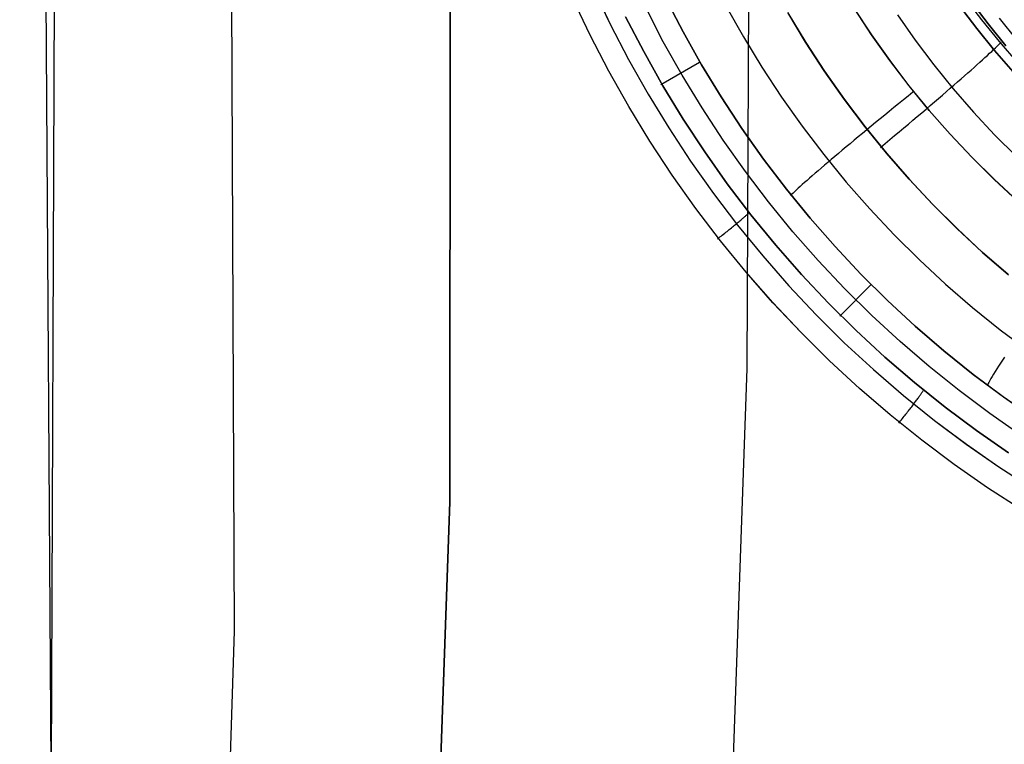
# Model space of a CAD drawing. Header units: millimetres. Extents: x -273 to 273, y -240 to 302.
# Tile 34 of 256: x -201 to -179, y -180 to -164. Entities that reach past the tile are written whole.
import ezdxf

# ---------------------------------------------------------------- set-up
doc = ezdxf.new("R2010")
doc.units = ezdxf.units.MM
doc.header["$MEASUREMENT"] = 0
doc.layers.add('IGES level 1', color=7, linetype='Continuous', true_color=0x3e413d)
doc.layers.add('IGES level 2', color=7, linetype='Continuous', true_color=0x008000)

msp = doc.modelspace()

# ---------------------------------------------------------------- linework, layer by layer
at = {"layer": 'IGES level 1'}
for p, q in [((-187.956, -163.487, 419.528), (-187.574, -164.293, 419.513)), ((-187.955, -163.487, 419.527), (-187.574, -164.293, 419.513)), ((-179.239, -164.201, 412.875), (-179.616, -163.701, 412.886)), ((-188.023, -164.542, 419.699), (-188.413, -163.718, 419.714)), ((-188.023, -164.542, 419.699), (-188.413, -163.718, 419.714)), ((-186.385, -164.689, 417.082), (-186.78, -163.923, 417.096)), ((-185.942, -164.468, 415.218), (-186.33, -163.717, 415.23)), ((-186.33, -163.717, 415.23), (-185.941, -164.468, 415.218)), ((-184.98, -163.883, 413.344), (-184.588, -164.58, 413.329)), ((-179.737, -163.886, 412.068), (-179.354, -164.394, 412.051)), ((-179.352, -164.391, 412.051), (-179.736, -163.884, 412.068)), ((-179.1, -164.289, 422.252), (-179.486, -163.779, 422.274)), ((-179.486, -163.779, 422.274), (-179.1, -164.289, 422.252)), ((-187.23, -164.131, 418.961), (-186.826, -164.912, 418.945)), ((-186.826, -164.912, 418.945), (-187.23, -164.132, 418.962)), ((-183.195, -164.697, 425.264), (-183.594, -164.036, 425.28)), ((-183.589, -164.042, 425.28), (-183.19, -164.704, 425.263)), ((-182.107, -163.937, 412.238), (-181.716, -164.532, 412.221)), ((-181.714, -164.532, 412.221), (-182.105, -163.937, 412.237)), ((-181.131, -164.088, 424.505), (-180.733, -164.655, 424.485)), ((-187.574, -164.293, 419.513), (-187.164, -165.085, 419.497)), ((-187.574, -164.293, 419.513), (-187.165, -165.085, 419.497)), ((-178.845, -164.687, 412.863), (-179.239, -164.201, 412.875)), ((-178.697, -164.785, 422.229), (-179.1, -164.289, 422.252)), ((-179.1, -164.289, 422.252), (-178.697, -164.785, 422.229)), ((-178.849, -164.163, 421.187), (-178.451, -164.652, 421.169)), ((-187.604, -165.352, 419.683), (-188.023, -164.542, 419.699)), ((-187.604, -165.352, 419.683), (-188.023, -164.542, 419.699)), ((-185.528, -165.206, 415.205), (-185.942, -164.468, 415.218)), ((-185.941, -164.468, 415.218), (-185.527, -165.205, 415.205)), ((-184.588, -164.58, 413.329), (-184.173, -165.263, 413.311)), ((-181.716, -164.532, 412.221), (-181.304, -165.113, 412.203)), ((-181.302, -165.113, 412.202), (-181.714, -164.532, 412.221)), ((-179.354, -164.394, 412.051), (-178.953, -164.887, 412.032)), ((-178.951, -164.885, 412.032), (-179.352, -164.391, 412.051)), ((-185.963, -165.44, 417.066), (-186.385, -164.689, 417.082)), ((-182.773, -165.344, 425.245), (-183.195, -164.697, 425.264)), ((-183.19, -164.704, 425.263), (-182.768, -165.351, 425.245)), ((-180.733, -164.655, 424.485), (-180.315, -165.209, 424.464)), ((-178.933, -164.826, 422.772), (-178.896, -164.79, 422.645)), ((-178.896, -164.79, 422.645), (-178.862, -164.757, 422.515)), ((-178.862, -164.757, 422.515), (-178.832, -164.726, 422.384)), ((-178.434, -165.16, 412.85), (-178.845, -164.687, 412.863)), ((-178.832, -164.726, 422.384), (-178.806, -164.699, 422.252)), ((-186.826, -164.912, 418.945), (-186.396, -165.677, 418.927)), ((-186.396, -165.677, 418.927), (-186.826, -164.912, 418.945)), ((-179.168, -165.046, 423.381), (-179.114, -164.996, 423.264)), ((-179.114, -164.996, 423.264), (-179.064, -164.95, 423.144)), ((-179.064, -164.95, 423.144), (-179.017, -164.906, 423.022)), ((-179.017, -164.906, 423.022), (-178.973, -164.864, 422.898)), ((-178.973, -164.864, 422.898), (-178.933, -164.826, 422.772)), ((-178.953, -164.887, 412.032), (-178.535, -165.367, 412.012)), ((-178.533, -165.364, 412.012), (-178.951, -164.885, 412.032)), ((-187.165, -165.085, 419.497), (-186.728, -165.863, 419.479)), ((-187.164, -165.085, 419.497), (-186.728, -165.863, 419.479)), ((-185.574, -165.156, 415.225), (-186.438, -165.659, 418.957)), ((-185.088, -165.928, 415.19), (-185.528, -165.206, 415.205)), ((-185.527, -165.205, 415.205), (-185.088, -165.928, 415.189)), ((-181.304, -165.113, 412.203), (-180.873, -165.679, 412.183)), ((-180.871, -165.679, 412.183), (-181.302, -165.113, 412.202)), ((-180.315, -165.209, 424.464), (-179.879, -165.747, 424.44)), ((-179.413, -165.266, 423.822), (-179.347, -165.208, 423.716)), ((-179.347, -165.208, 423.716), (-179.284, -165.151, 423.607)), ((-179.284, -165.151, 423.607), (-179.225, -165.097, 423.495)), ((-179.225, -165.097, 423.495), (-179.168, -165.046, 423.381)), ((-187.158, -166.147, 419.665), (-187.604, -165.352, 419.683)), ((-187.158, -166.146, 419.665), (-187.604, -165.352, 419.683)), ((-185.515, -166.177, 417.049), (-185.963, -165.44, 417.066)), ((-184.173, -165.263, 413.311), (-183.734, -165.932, 413.292)), ((-182.329, -165.976, 425.225), (-182.773, -165.344, 425.245)), ((-182.768, -165.351, 425.245), (-182.323, -165.983, 425.225)), ((-179.703, -165.523, 424.214), (-179.626, -165.456, 424.121)), ((-179.626, -165.456, 424.121), (-179.552, -165.39, 424.024)), ((-179.552, -165.39, 424.024), (-179.481, -165.327, 423.925)), ((-179.481, -165.327, 423.925), (-179.413, -165.266, 423.822)), ((-186.396, -165.677, 418.927), (-185.94, -166.427, 418.907)), ((-185.94, -166.427, 418.907), (-186.396, -165.677, 418.927)), ((-180.873, -165.679, 412.183), (-180.422, -166.23, 412.161)), ((-180.42, -166.23, 412.161), (-180.871, -165.679, 412.183)), ((-179.947, -165.735, 424.471), (-179.863, -165.663, 424.389)), ((-179.863, -165.663, 424.389), (-179.782, -165.592, 424.303)), ((-179.782, -165.592, 424.303), (-179.703, -165.523, 424.214)), ((-186.728, -165.863, 419.479), (-186.264, -166.625, 419.459)), ((-186.728, -165.863, 419.479), (-186.265, -166.625, 419.459)), ((-180.893, -165.911, 412.206), (-180.999, -165.997, 412.223)), ((-180.786, -165.825, 412.194), (-180.893, -165.911, 412.206)), ((-180.21, -165.963, 424.693), (-180.12, -165.886, 424.623)), ((-180.12, -165.886, 424.623), (-180.033, -165.81, 424.549)), ((-180.033, -165.81, 424.549), (-179.947, -165.735, 424.471)), ((-179.879, -165.747, 424.44), (-179.424, -166.27, 424.416)), ((-184.624, -166.635, 415.173), (-185.088, -165.928, 415.19)), ((-185.088, -165.928, 415.189), (-184.624, -166.635, 415.173)), ((-183.734, -165.932, 413.292), (-183.272, -166.585, 413.271)), ((-181.864, -166.593, 425.204), (-182.329, -165.976, 425.225)), ((-182.323, -165.983, 425.225), (-181.857, -166.6, 425.203)), ((-181.105, -166.083, 412.244), (-181.21, -166.168, 412.27)), ((-180.999, -165.997, 412.223), (-181.105, -166.083, 412.244)), ((-180.491, -166.203, 424.878), (-180.396, -166.122, 424.821)), ((-180.396, -166.122, 424.821), (-180.302, -166.042, 424.759)), ((-180.302, -166.042, 424.759), (-180.21, -165.963, 424.693)), ((-186.684, -166.925, 419.645), (-187.158, -166.146, 419.665)), ((-186.684, -166.925, 419.645), (-187.158, -166.147, 419.665)), ((-185.042, -166.897, 417.029), (-185.515, -166.177, 417.049)), ((-181.417, -166.337, 412.336), (-181.52, -166.421, 412.375)), ((-181.314, -166.253, 412.3), (-181.417, -166.337, 412.336)), ((-181.21, -166.168, 412.27), (-181.314, -166.253, 412.3)), ((-180.686, -166.369, 424.98), (-180.588, -166.285, 424.931)), ((-180.588, -166.285, 424.931), (-180.491, -166.203, 424.878)), ((-180.422, -166.23, 412.161), (-179.952, -166.765, 412.138)), ((-179.95, -166.765, 412.138), (-180.42, -166.23, 412.161)), ((-179.424, -166.27, 424.416), (-178.951, -166.776, 424.389)), ((-185.94, -166.427, 418.907), (-185.457, -167.161, 418.884)), ((-185.457, -167.161, 418.884), (-185.94, -166.427, 418.907)), ((-181.621, -166.504, 412.42), (-181.72, -166.585, 412.468)), ((-181.52, -166.421, 412.375), (-181.621, -166.504, 412.42)), ((-180.989, -166.624, 425.099), (-180.887, -166.538, 425.064)), ((-180.887, -166.538, 425.064), (-180.786, -166.453, 425.024)), ((-180.786, -166.453, 425.024), (-180.686, -166.369, 424.98)), ((-186.265, -166.625, 419.459), (-185.775, -167.37, 419.437)), ((-186.264, -166.625, 419.459), (-185.775, -167.37, 419.436)), ((-184.136, -167.325, 415.155), (-184.624, -166.635, 415.173)), ((-184.624, -166.635, 415.173), (-184.136, -167.325, 415.154)), ((-183.272, -166.585, 413.271), (-182.787, -167.221, 413.249)), ((-181.915, -166.746, 412.579), (-182.01, -166.825, 412.641)), ((-181.818, -166.666, 412.521), (-181.915, -166.746, 412.579)), ((-181.377, -167.192, 425.18), (-181.864, -166.593, 425.204)), ((-181.857, -166.6, 425.203), (-181.37, -167.199, 425.18)), ((-181.72, -166.585, 412.468), (-181.818, -166.666, 412.521)), ((-181.195, -166.797, 425.155), (-181.092, -166.71, 425.13)), ((-181.092, -166.71, 425.13), (-180.989, -166.624, 425.099)), ((-179.952, -166.765, 412.138), (-179.464, -167.283, 412.114)), ((-179.462, -167.283, 412.114), (-179.95, -166.765, 412.138)), ((-178.951, -166.776, 424.389), (-178.461, -167.266, 424.361)), ((-186.184, -167.687, 419.622), (-186.684, -166.925, 419.645)), ((-186.183, -167.687, 419.622), (-186.684, -166.925, 419.645)), ((-184.544, -167.6, 417.008), (-185.042, -166.897, 417.029)), ((-182.194, -166.978, 412.777), (-182.283, -167.052, 412.851)), ((-182.103, -166.902, 412.707), (-182.194, -166.978, 412.777)), ((-182.01, -166.825, 412.641), (-182.103, -166.902, 412.707)), ((-181.51, -167.06, 425.205), (-181.405, -166.972, 425.193)), ((-181.405, -166.972, 425.193), (-181.3, -166.885, 425.177)), ((-181.3, -166.885, 425.177), (-181.195, -166.797, 425.155)), ((-185.457, -167.161, 418.884), (-184.95, -167.878, 418.86)), ((-184.95, -167.878, 418.86), (-185.457, -167.161, 418.884)), ((-182.787, -167.221, 413.249), (-182.281, -167.84, 413.224)), ((-182.455, -167.196, 413.011), (-182.538, -167.266, 413.096)), ((-182.37, -167.125, 412.929), (-182.455, -167.196, 413.011)), ((-182.283, -167.052, 412.851), (-182.37, -167.125, 412.929)), ((-180.87, -167.775, 425.155), (-181.377, -167.192, 425.18)), ((-181.37, -167.199, 425.18), (-180.862, -167.782, 425.155)), ((-185.775, -167.37, 419.436), (-185.26, -168.098, 419.412)), ((-185.775, -167.37, 419.437), (-185.26, -168.098, 419.412)), ((-183.624, -167.998, 415.135), (-184.136, -167.325, 415.155)), ((-184.136, -167.325, 415.154), (-183.624, -167.998, 415.134)), ((-182.696, -167.4, 413.279), (-182.771, -167.463, 413.375)), ((-182.618, -167.334, 413.186), (-182.696, -167.4, 413.279)), ((-182.538, -167.266, 413.096), (-182.618, -167.334, 413.186)), ((-179.464, -167.283, 412.114), (-178.959, -167.784, 412.088)), ((-178.957, -167.784, 412.088), (-179.462, -167.283, 412.114)), ((-184.022, -168.286, 416.984), (-184.544, -167.6, 417.008)), ((-182.979, -167.643, 413.684), (-183.043, -167.698, 413.793)), ((-182.912, -167.585, 413.578), (-182.979, -167.643, 413.684)), ((-182.843, -167.525, 413.475), (-182.912, -167.585, 413.578)), ((-182.771, -167.463, 413.375), (-182.843, -167.525, 413.475)), ((-185.657, -168.431, 419.598), (-186.184, -167.687, 419.622)), ((-185.657, -168.431, 419.598), (-186.183, -167.687, 419.622)), ((-184.95, -167.878, 418.86), (-184.418, -168.576, 418.834)), ((-184.418, -168.576, 418.834), (-184.95, -167.878, 418.86)), ((-183.266, -167.895, 414.256), (-183.314, -167.939, 414.378)), ((-183.215, -167.85, 414.136), (-183.266, -167.895, 414.256)), ((-183.161, -167.802, 414.019), (-183.215, -167.85, 414.136)), ((-183.103, -167.751, 413.905), (-183.161, -167.802, 414.019)), ((-183.043, -167.698, 413.793), (-183.103, -167.751, 413.905)), ((-182.281, -167.84, 413.224), (-181.754, -168.441, 413.199)), ((-180.343, -168.339, 425.129), (-180.87, -167.775, 425.155)), ((-180.862, -167.782, 425.155), (-180.335, -168.346, 425.128)), ((-178.959, -167.784, 412.088), (-178.436, -168.268, 412.061)), ((-178.434, -168.267, 412.061), (-178.957, -167.784, 412.088)), ((-185.26, -168.098, 419.412), (-184.72, -168.807, 419.386)), ((-185.26, -168.098, 419.412), (-184.72, -168.807, 419.386)), ((-183.089, -168.653, 415.113), (-183.624, -167.998, 415.135)), ((-183.624, -167.998, 415.134), (-183.089, -168.652, 415.113)), ((-183.502, -168.114, 415.016), (-183.53, -168.141, 415.148)), ((-183.472, -168.085, 414.885), (-183.502, -168.114, 415.016)), ((-183.438, -168.052, 414.755), (-183.472, -168.085, 414.885)), ((-183.4, -168.017, 414.627), (-183.438, -168.052, 414.755)), ((-183.359, -167.979, 414.501), (-183.4, -168.017, 414.627)), ((-183.314, -167.939, 414.378), (-183.359, -167.979, 414.501)), ((-183.476, -168.953, 416.96), (-184.022, -168.286, 416.984)), ((-179.797, -168.885, 425.101), (-180.343, -168.339, 425.129)), ((-185.105, -169.156, 419.572), (-185.657, -168.431, 419.598)), ((-185.105, -169.156, 419.572), (-185.657, -168.431, 419.598)), ((-184.501, -168.565, 418.959), (-184.492, -168.557, 418.927)), ((-184.492, -168.557, 418.927), (-184.485, -168.55, 418.895)), ((-184.485, -168.55, 418.895), (-184.478, -168.544, 418.862)), ((-181.754, -168.441, 413.199), (-181.206, -169.024, 413.171)), ((-180.335, -168.346, 425.128), (-179.788, -168.892, 425.1)), ((-184.766, -168.791, 419.413), (-184.745, -168.774, 419.393)), ((-184.745, -168.774, 419.393), (-184.724, -168.757, 419.371)), ((-184.724, -168.757, 419.371), (-184.705, -168.741, 419.349)), ((-184.705, -168.741, 419.349), (-184.685, -168.725, 419.326)), ((-184.685, -168.725, 419.326), (-184.667, -168.709, 419.302)), ((-184.667, -168.709, 419.302), (-184.649, -168.694, 419.277)), ((-184.649, -168.694, 419.277), (-184.631, -168.679, 419.251)), ((-184.631, -168.679, 419.251), (-184.615, -168.665, 419.225)), ((-184.615, -168.665, 419.225), (-184.599, -168.652, 419.198)), ((-184.599, -168.652, 419.198), (-184.584, -168.639, 419.17)), ((-184.584, -168.639, 419.17), (-184.57, -168.627, 419.142)), ((-184.57, -168.627, 419.142), (-184.556, -168.615, 419.113)), ((-184.556, -168.615, 419.113), (-184.543, -168.604, 419.083)), ((-184.543, -168.604, 419.083), (-184.532, -168.593, 419.053)), ((-184.532, -168.593, 419.053), (-184.521, -168.583, 419.022)), ((-184.521, -168.583, 419.022), (-184.51, -168.574, 418.991)), ((-184.51, -168.574, 418.991), (-184.501, -168.565, 418.959)), ((-184.418, -168.576, 418.834), (-183.862, -169.256, 418.805)), ((-183.862, -169.256, 418.806), (-184.418, -168.576, 418.834)), ((-183.089, -168.652, 415.113), (-182.531, -169.288, 415.09)), ((-182.532, -169.288, 415.09), (-183.089, -168.653, 415.113)), ((-185.034, -169.008, 419.573), (-185.008, -168.987, 419.564)), ((-185.008, -168.987, 419.564), (-184.982, -168.967, 419.554)), ((-184.982, -168.967, 419.554), (-184.956, -168.946, 419.543)), ((-184.956, -168.946, 419.543), (-184.931, -168.926, 419.53)), ((-184.931, -168.926, 419.53), (-184.906, -168.905, 419.517)), ((-184.906, -168.905, 419.517), (-184.882, -168.886, 419.502)), ((-184.882, -168.886, 419.502), (-184.857, -168.866, 419.486)), ((-184.857, -168.866, 419.486), (-184.834, -168.847, 419.47)), ((-184.834, -168.847, 419.47), (-184.811, -168.828, 419.452)), ((-184.811, -168.828, 419.452), (-184.788, -168.81, 419.433)), ((-184.788, -168.81, 419.433), (-184.766, -168.791, 419.413)), ((-184.72, -168.807, 419.386), (-184.155, -169.497, 419.357)), ((-184.72, -168.807, 419.386), (-184.156, -169.497, 419.358)), ((-182.908, -169.601, 416.933), (-183.476, -168.953, 416.96)), ((-179.232, -169.411, 425.071), (-179.797, -168.885, 425.101)), ((-179.788, -168.892, 425.1), (-179.222, -169.418, 425.071)), ((-185.169, -169.115, 419.6), (-185.141, -169.093, 419.597)), ((-185.141, -169.093, 419.597), (-185.114, -169.072, 419.593)), ((-185.114, -169.072, 419.593), (-185.087, -169.051, 419.588)), ((-184.528, -169.862, 419.543), (-185.105, -169.156, 419.572)), ((-184.528, -169.861, 419.543), (-185.105, -169.156, 419.572)), ((-185.087, -169.051, 419.588), (-185.061, -169.029, 419.581)), ((-185.061, -169.029, 419.581), (-185.034, -169.008, 419.573)), ((-181.206, -169.024, 413.171), (-180.639, -169.587, 413.142)), ((-183.862, -169.256, 418.805), (-183.283, -169.915, 418.775)), ((-183.283, -169.916, 418.775), (-183.862, -169.256, 418.806)), ((-181.952, -169.904, 415.066), (-182.532, -169.288, 415.09)), ((-182.531, -169.288, 415.09), (-181.952, -169.904, 415.065)), ((-178.649, -169.917, 425.04), (-179.232, -169.411, 425.071)), ((-179.222, -169.418, 425.071), (-178.639, -169.924, 425.039)), ((-184.156, -169.497, 419.358), (-183.568, -170.167, 419.328)), ((-184.155, -169.497, 419.357), (-183.567, -170.167, 419.327)), ((-182.318, -170.228, 416.905), (-182.908, -169.601, 416.933)), ((-180.639, -169.587, 413.142), (-180.052, -170.13, 413.111)), ((-183.927, -170.546, 419.513), (-184.528, -169.861, 419.543)), ((-183.927, -170.547, 419.513), (-184.528, -169.862, 419.543)), ((-183.283, -169.915, 418.775), (-182.681, -170.554, 418.743)), ((-182.681, -170.555, 418.743), (-183.283, -169.916, 418.775)), ((-181.352, -170.499, 415.04), (-181.952, -169.904, 415.066)), ((-181.952, -169.904, 415.065), (-181.352, -170.499, 415.04)), ((-183.568, -170.167, 419.328), (-182.957, -170.816, 419.296)), ((-183.567, -170.167, 419.327), (-182.957, -170.816, 419.295)), ((-181.732, -170.149, 415.071), (-182.428, -170.847, 418.751)), ((-181.706, -170.835, 416.875), (-182.318, -170.228, 416.905)), ((-180.052, -170.13, 413.111), (-179.447, -170.652, 413.079)), ((-183.302, -171.21, 419.481), (-183.927, -170.546, 419.513)), ((-183.302, -171.21, 419.481), (-183.927, -170.547, 419.513)), ((-180.732, -171.074, 415.013), (-181.352, -170.499, 415.04)), ((-181.352, -170.499, 415.04), (-180.732, -171.073, 415.012)), ((-182.681, -170.554, 418.743), (-182.057, -171.172, 418.71)), ((-182.057, -171.173, 418.71), (-182.681, -170.555, 418.743)), ((-179.447, -170.652, 413.079), (-178.824, -171.153, 413.045)), ((-182.957, -170.816, 419.295), (-182.324, -171.444, 419.262)), ((-182.957, -170.816, 419.296), (-182.324, -171.444, 419.262)), ((-181.074, -171.419, 416.843), (-181.706, -170.835, 416.875)), ((-182.655, -171.852, 419.447), (-183.302, -171.21, 419.481)), ((-182.655, -171.851, 419.447), (-183.302, -171.21, 419.481)), ((-182.057, -171.172, 418.71), (-181.413, -171.768, 418.674)), ((-181.413, -171.768, 418.674), (-182.057, -171.173, 418.71)), ((-180.732, -171.073, 415.012), (-180.092, -171.625, 414.984)), ((-180.092, -171.626, 414.984), (-180.732, -171.074, 415.013)), ((-178.824, -171.153, 413.045), (-178.184, -171.632, 413.01)), ((-180.421, -171.982, 416.81), (-181.074, -171.419, 416.843)), ((-182.324, -171.444, 419.262), (-181.669, -172.049, 419.226)), ((-182.324, -171.444, 419.262), (-181.67, -172.049, 419.226)), ((-180.092, -171.625, 414.984), (-179.433, -172.155, 414.954)), ((-179.433, -172.155, 414.954), (-180.092, -171.626, 414.984)), ((-181.986, -172.47, 419.412), (-182.655, -171.851, 419.447)), ((-181.986, -172.47, 419.412), (-182.655, -171.852, 419.447)), ((-181.413, -171.768, 418.674), (-180.748, -172.341, 418.637)), ((-180.748, -172.341, 418.637), (-181.413, -171.768, 418.674)), ((-178.775, -171.838, 413.586), (-178.82, -171.906, 413.699)), ((-178.728, -171.766, 413.477), (-178.775, -171.838, 413.586)), ((-181.67, -172.049, 419.226), (-180.995, -172.631, 419.189)), ((-181.669, -172.049, 419.226), (-180.994, -172.631, 419.189)), ((-179.75, -172.521, 416.775), (-180.421, -171.982, 416.81)), ((-178.939, -172.092, 414.052), (-178.973, -172.148, 414.175)), ((-178.902, -172.033, 413.932), (-178.939, -172.092, 414.052)), ((-178.862, -171.971, 413.814), (-178.902, -172.033, 413.932)), ((-178.82, -171.906, 413.699), (-178.862, -171.971, 413.814)), ((-178.757, -172.662, 414.923), (-179.433, -172.155, 414.954)), ((-179.433, -172.155, 414.954), (-178.756, -172.661, 414.923)), ((-179.061, -172.294, 414.555), (-179.084, -172.336, 414.685)), ((-179.034, -172.249, 414.426), (-179.061, -172.294, 414.555)), ((-179.005, -172.2, 414.299), (-179.034, -172.249, 414.426)), ((-178.973, -172.148, 414.175), (-179.005, -172.2, 414.299)), ((-181.296, -173.065, 419.374), (-181.986, -172.47, 419.412)), ((-181.296, -173.064, 419.374), (-181.986, -172.47, 419.412)), ((-180.748, -172.341, 418.637), (-180.064, -172.89, 418.598)), ((-180.064, -172.891, 418.598), (-180.748, -172.341, 418.637)), ((-180.569, -172.545, 418.708), (-180.563, -172.536, 418.675)), ((-180.563, -172.536, 418.675), (-180.558, -172.528, 418.643)), ((-179.06, -173.037, 416.739), (-179.75, -172.521, 416.775)), ((-179.105, -172.374, 414.818), (-179.123, -172.408, 414.951)), ((-179.084, -172.336, 414.685), (-179.105, -172.374, 414.818)), ((-180.995, -172.631, 419.189), (-180.3, -173.189, 419.15)), ((-180.994, -172.631, 419.189), (-180.3, -173.189, 419.15)), ((-180.731, -172.774, 419.129), (-180.716, -172.754, 419.106)), ((-180.716, -172.754, 419.106), (-180.701, -172.734, 419.082)), ((-180.701, -172.734, 419.082), (-180.687, -172.716, 419.057)), ((-180.687, -172.716, 419.057), (-180.674, -172.697, 419.032)), ((-180.674, -172.697, 419.032), (-180.661, -172.68, 419.005)), ((-180.661, -172.68, 419.005), (-180.649, -172.663, 418.978)), ((-180.649, -172.663, 418.978), (-180.637, -172.647, 418.951)), ((-180.637, -172.647, 418.951), (-180.627, -172.631, 418.922)), ((-180.627, -172.631, 418.922), (-180.616, -172.617, 418.893)), ((-180.616, -172.617, 418.893), (-180.607, -172.603, 418.864)), ((-180.607, -172.603, 418.864), (-180.598, -172.59, 418.833)), ((-180.598, -172.59, 418.833), (-180.589, -172.577, 418.803)), ((-180.589, -172.577, 418.803), (-180.582, -172.566, 418.771)), ((-180.582, -172.566, 418.771), (-180.575, -172.555, 418.74)), ((-180.575, -172.555, 418.74), (-180.569, -172.545, 418.708)), ((-178.063, -173.144, 414.891), (-178.757, -172.662, 414.923)), ((-178.756, -172.661, 414.923), (-178.063, -173.143, 414.89)), ((-180.903, -172.998, 419.306), (-180.884, -172.974, 419.293)), ((-180.884, -172.974, 419.293), (-180.866, -172.95, 419.279)), ((-180.866, -172.95, 419.279), (-180.848, -172.927, 419.264)), ((-180.848, -172.927, 419.264), (-180.83, -172.904, 419.248)), ((-180.83, -172.904, 419.248), (-180.812, -172.882, 419.23)), ((-180.812, -172.882, 419.23), (-180.795, -172.859, 419.212)), ((-180.795, -172.859, 419.212), (-180.779, -172.838, 419.193)), ((-180.779, -172.838, 419.193), (-180.762, -172.816, 419.173)), ((-180.762, -172.816, 419.173), (-180.746, -172.795, 419.151)), ((-180.746, -172.795, 419.151), (-180.731, -172.774, 419.129)), ((-180.064, -172.89, 418.598), (-179.361, -173.416, 418.557)), ((-179.361, -173.416, 418.557), (-180.064, -172.891, 418.598)), ((-180.586, -173.635, 419.335), (-181.296, -173.064, 419.374)), ((-180.586, -173.635, 419.335), (-181.296, -173.065, 419.374)), ((-181.083, -173.225, 419.378), (-181.062, -173.199, 419.375)), ((-181.062, -173.199, 419.375), (-181.042, -173.173, 419.37)), ((-181.042, -173.173, 419.37), (-181.021, -173.148, 419.364)), ((-181.021, -173.148, 419.364), (-181.001, -173.122, 419.357)), ((-181.001, -173.122, 419.357), (-180.981, -173.097, 419.349)), ((-180.981, -173.097, 419.349), (-180.961, -173.072, 419.34)), ((-180.961, -173.072, 419.34), (-180.941, -173.047, 419.33)), ((-180.941, -173.047, 419.33), (-180.922, -173.023, 419.319)), ((-180.922, -173.023, 419.319), (-180.903, -172.998, 419.306)), ((-180.3, -173.189, 419.15), (-179.586, -173.722, 419.109)), ((-180.3, -173.189, 419.15), (-179.587, -173.722, 419.109)), ((-178.353, -173.529, 416.702), (-179.06, -173.037, 416.739)), ((-181.104, -173.251, 419.381), (-181.083, -173.225, 419.378)), ((-179.361, -173.416, 418.557), (-178.64, -173.916, 418.515)), ((-178.64, -173.917, 418.515), (-179.361, -173.416, 418.557)), ((-179.856, -174.181, 419.295), (-180.586, -173.635, 419.335)), ((-179.856, -174.18, 419.295), (-180.586, -173.635, 419.335)), ((-179.587, -173.722, 419.109), (-178.855, -174.23, 419.067)), ((-179.586, -173.722, 419.109), (-178.855, -174.23, 419.067)), ((-179.108, -174.7, 419.252), (-179.856, -174.18, 419.295)), ((-179.108, -174.7, 419.252), (-179.856, -174.181, 419.295)), ((-178.855, -174.23, 419.067), (-178.106, -174.713, 419.023)), ((-178.855, -174.23, 419.067), (-178.106, -174.713, 419.023)), ((-178.343, -175.193, 419.209), (-179.108, -174.7, 419.252)), ((-178.342, -175.193, 419.209), (-179.108, -174.7, 419.252))]:
    msp.add_line(p, q, dxfattribs=at)
at = {"layer": 'IGES level 2', "color": 31, "true_color": 0xfabe47}
for p, q in [((-191.178, -175.018, 491.92), (-191.068, -32.031, 495.05)), ((-191.068, -32.031, 495.05), (-191.178, -175.018, 491.92)), ((-183.954, -34.565, 487.356), (-184.511, -172.026, 486.979)), ((-200.121, -181.074, 503.254), (-200.826, -74.306, 508.989)), ((-196.443, -75.188, 500.896), (-196.011, -177.921, 497.175)), ((-200.024, -155.518, 504.42), (-200.121, -181.074, 503.254)), ((-184.511, -172.026, 486.979), (-185.435, -198.456, 486.536)), ((-192.047, -200.269, 491.339), (-191.178, -175.018, 491.92)), ((-191.178, -175.018, 491.92), (-192.047, -200.269, 491.339)), ((-196.011, -177.921, 497.175), (-196.817, -202.029, 496.451))]:
    msp.add_line(p, q, dxfattribs=at)

doc.saveas('drawing.dxf')
